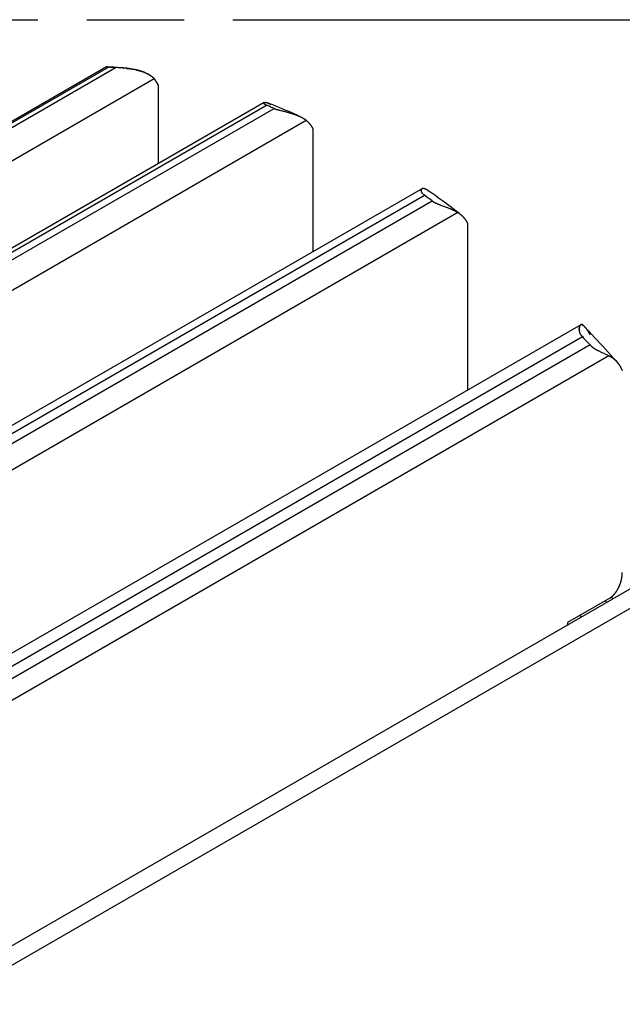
# Model space of a CAD drawing. Header units: millimetres. Extents: x 0 to 210, y 0 to 297.
# Tile 45 of 48: x 92 to 104, y 238 to 257. Entities that reach past the tile are written whole.
import ezdxf

# ---------------------------------------------------------------- set-up
doc = ezdxf.new("R2010")
doc.units = ezdxf.units.MM
doc.header["$LTSCALE"] = 19.36
doc.linetypes.add('PHANTOM', pattern=[0.8, 0.45, -0.05, 0.1, -0.05, 0.1, -0.05])
doc.layers.get('0').update_dxf_attribs({"linetype": 'CONTINUOUS'})
doc.layers.add('DEFAULT_3', color=7, linetype='PHANTOM')

msp = doc.modelspace()

# ---------------------------------------------------------------- linework, layer by layer
at = {"color": 6, "linetype": 'CONTINUOUS'}
for p, q in [((93.9059, 256.4439), (74.1976, 245.0654)), ((93.9061, 256.4439), (93.9059, 256.4439)), ((93.9068, 256.4438), (93.9065, 256.4439)), ((93.9074, 256.4438), (93.9068, 256.4438)), ((93.9125, 256.4433), (93.9096, 256.4436)), ((93.9151, 256.4431), (93.9125, 256.4433)), ((93.9179, 256.4428), (93.9151, 256.4431)), ((93.9213, 256.4425), (93.9179, 256.4428)), ((93.9251, 256.4423), (93.9213, 256.4425)), ((93.9296, 256.4419), (93.9251, 256.4423)), ((93.9353, 256.4416), (93.9296, 256.4419)), ((93.9421, 256.4411), (93.9353, 256.4416)), ((93.9713, 256.4395), (93.9421, 256.4411)), ((94.102, 256.4305), (94.0725, 256.4327)), ((94.1103, 256.4299), (94.102, 256.4305)), ((94.1218, 256.4291), (94.1103, 256.4299)), ((94.1425, 256.4278), (94.1218, 256.4291)), ((94.1467, 256.4276), (94.1425, 256.4278)), ((94.1527, 256.4272), (94.1512, 256.4273)), ((94.1671, 256.4263), (94.1622, 256.4266)), ((94.1971, 256.4244), (94.1671, 256.4263)), ((94.2165, 256.4231), (94.1971, 256.4244)), ((94.2331, 256.4219), (94.2165, 256.4231)), ((94.2379, 256.4216), (94.2331, 256.4219)), ((94.9388, 254.5256), (94.9388, 256.0656)), ((97.0354, 255.7361), (77.1765, 244.2706)), ((97.0688, 255.6876), (97.0672, 255.6884)), ((97.0705, 255.6868), (97.0688, 255.6876)), ((97.0721, 255.6861), (97.0705, 255.6868)), ((97.0738, 255.6853), (97.0721, 255.6861)), ((97.0756, 255.6845), (97.0738, 255.6853)), ((97.0773, 255.6838), (97.0756, 255.6845)), ((97.079, 255.683), (97.0773, 255.6838)), ((97.1482, 255.7076), (97.152, 255.7054)), ((97.152, 255.7054), (97.1558, 255.7032)), ((97.1558, 255.7032), (97.1597, 255.701)), ((97.1597, 255.701), (97.1636, 255.6986)), ((97.2604, 255.6079), (97.2649, 255.6064)), ((97.2649, 255.6064), (97.2696, 255.6048)), ((97.2733, 255.6035), (97.2773, 255.6022)), ((97.2773, 255.6022), (97.2815, 255.6009)), ((97.2815, 255.6009), (97.2859, 255.5996)), ((97.2859, 255.5996), (97.2903, 255.5982)), ((97.2903, 255.5982), (97.295, 255.5969)), ((97.295, 255.5969), (97.2998, 255.5955)), ((97.2998, 255.5955), (97.3048, 255.5941)), ((97.3048, 255.5941), (97.3117, 255.5921)), ((97.3117, 255.5921), (97.3171, 255.5906)), ((97.3171, 255.5906), (97.3246, 255.5886)), ((97.3246, 255.5886), (97.3346, 255.5859)), ((97.3346, 255.5859), (97.3454, 255.5831)), ((97.3454, 255.5831), (97.3617, 255.579)), ((97.3617, 255.579), (97.3962, 255.5703)), ((97.3962, 255.5703), (97.399, 255.5696)), ((97.399, 255.5696), (97.4049, 255.5681)), ((97.4049, 255.5681), (97.411, 255.5666)), ((97.411, 255.5666), (97.4399, 255.5594)), ((97.4399, 255.5594), (97.4572, 255.555)), ((97.4572, 255.555), (97.4753, 255.5503)), ((97.4753, 255.5503), (97.4902, 255.5464)), ((97.4902, 255.5464), (97.5055, 255.5423)), ((97.5211, 255.5381), (97.5329, 255.5347)), ((97.5329, 255.5347), (97.5449, 255.5313)), ((97.5449, 255.5313), (97.5569, 255.5278)), ((97.5569, 255.5278), (97.569, 255.5242)), ((97.569, 255.5242), (97.5771, 255.5217)), ((97.5771, 255.5217), (97.5851, 255.5193)), ((97.5851, 255.5193), (97.5931, 255.5167)), ((97.5931, 255.5167), (97.6011, 255.5142)), ((97.6011, 255.5142), (97.6091, 255.5116)), ((97.6091, 255.5116), (97.617, 255.509)), ((97.617, 255.509), (97.6249, 255.5063)), ((97.6249, 255.5063), (97.6327, 255.5037)), ((97.6327, 255.5037), (97.6404, 255.501)), ((97.6404, 255.501), (97.648, 255.4983)), ((97.648, 255.4983), (97.6555, 255.4956)), ((97.6555, 255.4956), (97.663, 255.4928)), ((97.663, 255.4928), (97.6704, 255.4901)), ((97.6704, 255.4901), (97.6777, 255.4873)), ((97.6777, 255.4873), (97.6849, 255.4845)), ((97.6849, 255.4845), (97.6921, 255.4816)), ((97.6921, 255.4816), (97.6991, 255.4788)), ((97.6925, 255.4825), (97.736, 255.4629)), ((97.6991, 255.4788), (97.7061, 255.4759)), ((97.7061, 255.4759), (97.7129, 255.4731)), ((97.7129, 255.4731), (97.7197, 255.4702)), ((97.7197, 255.4702), (97.7263, 255.4673)), ((97.7263, 255.4673), (97.7328, 255.4644)), ((97.736, 255.4629), (97.7424, 255.46)), ((97.7424, 255.46), (97.7486, 255.4571)), ((97.7486, 255.4571), (97.7547, 255.4542)), ((97.7547, 255.4542), (97.7607, 255.4513)), ((97.7607, 255.4513), (97.7666, 255.4484)), ((97.7666, 255.4484), (97.7723, 255.4455)), ((97.7723, 255.4455), (97.778, 255.4426)), ((97.778, 255.4426), (97.7835, 255.4397)), ((97.7835, 255.4397), (97.7889, 255.4368)), ((97.8661, 255.3865), (97.8725, 255.3813)), ((97.8725, 255.3813), (97.8756, 255.3786)), ((98.0076, 252.7772), (98.0076, 255.2057)), ((100.1757, 254.0289), (80.168, 242.4775)), ((100.3746, 253.78), (100.3765, 253.7786)), ((100.3765, 253.7786), (100.3785, 253.7772)), ((100.3785, 253.7772), (100.3806, 253.7759)), ((100.3806, 253.7759), (100.3826, 253.7745)), ((100.3826, 253.7745), (100.3847, 253.7731)), ((100.3847, 253.7731), (100.3868, 253.7718)), ((100.3868, 253.7718), (100.389, 253.7704)), ((100.389, 253.7704), (100.3912, 253.769)), ((100.3912, 253.769), (100.3935, 253.7676)), ((100.3935, 253.7676), (100.3958, 253.7662)), ((100.3958, 253.7662), (100.3981, 253.7648)), ((100.3981, 253.7648), (100.4005, 253.7634)), ((100.4005, 253.7634), (100.4029, 253.762)), ((100.4029, 253.762), (100.4054, 253.7606)), ((100.4054, 253.7606), (100.4079, 253.7592)), ((100.4079, 253.7592), (100.4105, 253.7577)), ((100.4105, 253.7577), (100.4131, 253.7563)), ((100.4131, 253.7563), (100.4158, 253.7549)), ((100.4158, 253.7549), (100.4185, 253.7534)), ((100.4185, 253.7534), (100.4213, 253.752)), ((100.4213, 253.752), (100.4241, 253.7505)), ((100.4241, 253.7505), (100.427, 253.749)), ((100.427, 253.749), (100.4299, 253.7475)), ((100.4299, 253.7475), (100.433, 253.746)), ((100.433, 253.746), (100.4362, 253.7444)), ((100.4362, 253.7444), (100.4394, 253.7429)), ((100.4394, 253.7429), (100.4427, 253.7413)), ((100.4427, 253.7413), (100.4461, 253.7397)), ((100.4461, 253.7397), (100.4496, 253.738)), ((100.4496, 253.738), (100.4532, 253.7364)), ((100.4532, 253.7364), (100.4569, 253.7347)), ((100.4569, 253.7347), (100.4607, 253.7329)), ((100.4607, 253.7329), (100.4667, 253.7303)), ((100.4667, 253.7303), (100.4728, 253.7276)), ((100.4728, 253.7276), (100.4792, 253.7249)), ((100.4792, 253.7249), (100.4858, 253.7221)), ((100.4858, 253.7221), (100.4926, 253.7192)), ((100.4926, 253.7192), (100.4996, 253.7163)), ((100.4996, 253.7163), (100.5069, 253.7134)), ((100.5069, 253.7134), (100.517, 253.7094)), ((100.517, 253.7094), (100.5274, 253.7052)), ((100.5274, 253.7052), (100.5382, 253.7011)), ((100.5382, 253.7011), (100.5546, 253.6947)), ((100.5546, 253.6947), (100.5913, 253.6808)), ((100.5913, 253.6808), (100.6044, 253.6759)), ((100.6044, 253.6759), (100.6319, 253.6655)), ((100.6319, 253.6655), (100.6499, 253.6586)), ((100.6499, 253.6586), (100.668, 253.6516)), ((100.668, 253.6516), (100.6752, 253.6488)), ((100.6752, 253.6488), (100.6896, 253.6431)), ((100.6896, 253.6431), (100.7039, 253.6374)), ((100.7039, 253.6374), (100.7145, 253.6331)), ((100.7145, 253.6331), (100.7249, 253.6288)), ((100.7249, 253.6288), (100.7352, 253.6246)), ((100.7352, 253.6246), (100.7452, 253.6203)), ((100.7452, 253.6203), (100.7551, 253.616)), ((100.7551, 253.616), (100.7648, 253.6118)), ((100.7648, 253.6118), (100.771, 253.609)), ((100.771, 253.609), (100.7772, 253.6062)), ((100.7772, 253.6062), (100.7833, 253.6034)), ((100.7833, 253.6034), (100.7894, 253.6006)), ((100.7894, 253.6006), (100.7953, 253.5978)), ((100.7953, 253.5978), (100.8012, 253.5951)), ((100.8012, 253.5951), (100.807, 253.5923)), ((100.807, 253.5923), (100.8126, 253.5895)), ((100.8126, 253.5895), (100.8182, 253.5868)), ((100.8182, 253.5868), (100.8236, 253.5841)), ((100.8236, 253.5841), (100.8289, 253.5813)), ((100.8289, 253.5813), (100.8342, 253.5787)), ((100.8342, 253.5787), (100.8393, 253.576)), ((100.8393, 253.576), (100.8442, 253.5733)), ((100.8442, 253.5733), (100.8491, 253.5707)), ((100.8491, 253.5707), (100.8538, 253.5681)), ((100.8538, 253.5681), (100.8585, 253.5655)), ((100.8585, 253.5655), (100.8629, 253.563)), ((100.8629, 253.563), (100.8673, 253.5604)), ((100.8673, 253.5604), (100.8716, 253.5579)), ((100.8716, 253.5579), (100.8757, 253.5555)), ((101.0765, 250.0289), (101.0765, 253.3305)), ((103.32, 251.3242), (83.1671, 239.689)), ((103.4372, 251.2433), (103.3908, 251.292)), ((103.5097, 250.9169), (103.5115, 250.9151)), ((103.5115, 250.9151), (103.5133, 250.9133)), ((103.5133, 250.9133), (103.5151, 250.9114)), ((103.5151, 250.9114), (103.517, 250.9096)), ((103.517, 250.9096), (103.5189, 250.9077)), ((103.5189, 250.9077), (103.5209, 250.9059)), ((103.5209, 250.9059), (103.5229, 250.904)), ((103.5229, 250.904), (103.5249, 250.9021)), ((103.5249, 250.9021), (103.5269, 250.9003)), ((103.5269, 250.9003), (103.529, 250.8984)), ((103.529, 250.8984), (103.5312, 250.8966)), ((103.5312, 250.8966), (103.5333, 250.8947)), ((103.5333, 250.8947), (103.5355, 250.8928)), ((103.5355, 250.8928), (103.5378, 250.891)), ((103.5378, 250.891), (103.54, 250.8891)), ((103.54, 250.8891), (103.5423, 250.8872)), ((103.5423, 250.8872), (103.5447, 250.8853)), ((103.5447, 250.8853), (103.5472, 250.8834)), ((103.5472, 250.8834), (103.5497, 250.8814)), ((103.5497, 250.8814), (103.5522, 250.8795)), ((103.5522, 250.8795), (103.5549, 250.8775)), ((103.5549, 250.8775), (103.5576, 250.8755)), ((103.5576, 250.8755), (103.5603, 250.8735)), ((103.5603, 250.8735), (103.5631, 250.8715)), ((103.5631, 250.8715), (103.566, 250.8694)), ((103.566, 250.8694), (103.569, 250.8673)), ((103.569, 250.8673), (103.5721, 250.8652)), ((103.5721, 250.8652), (103.5752, 250.8631)), ((103.5752, 250.8631), (103.5784, 250.861)), ((103.5784, 250.861), (103.5817, 250.8588)), ((103.5817, 250.8588), (103.585, 250.8567)), ((103.585, 250.8567), (103.5884, 250.8545)), ((103.5884, 250.8545), (103.5919, 250.8523)), ((103.5919, 250.8523), (103.5954, 250.8501)), ((103.5954, 250.8501), (103.5989, 250.848)), ((103.5989, 250.848), (103.6024, 250.8459)), ((103.6024, 250.8459), (103.6059, 250.8438)), ((103.6059, 250.8438), (103.6096, 250.8416)), ((103.6096, 250.8416), (103.6134, 250.8393)), ((103.6134, 250.8393), (103.6174, 250.837)), ((103.6174, 250.837), (103.6215, 250.8347)), ((103.6277, 250.8312), (103.632, 250.8288)), ((103.632, 250.8288), (103.6364, 250.8264)), ((103.6364, 250.8264), (103.6409, 250.824)), ((103.6409, 250.824), (103.6455, 250.8215)), ((103.6455, 250.8215), (103.6502, 250.8191)), ((103.6502, 250.8191), (103.6575, 250.8152)), ((103.6575, 250.8152), (103.6651, 250.8114)), ((103.6651, 250.8114), (103.6729, 250.8074)), ((103.6729, 250.8074), (103.6811, 250.8033)), ((103.6811, 250.8033), (103.6895, 250.7992)), ((103.6895, 250.7992), (103.698, 250.795)), ((103.698, 250.795), (103.7097, 250.7893)), ((103.7097, 250.7893), (103.7217, 250.7836)), ((103.7217, 250.7836), (103.7399, 250.775)), ((103.7399, 250.775), (103.7768, 250.7579)), ((103.7859, 250.7537), (103.8156, 250.7399)), ((103.8156, 250.7399), (103.8327, 250.7319)), ((103.8327, 250.7319), (103.8463, 250.7255)), ((103.8463, 250.7255), (103.8594, 250.7192)), ((103.8742, 250.712), (103.879, 250.7098)), ((106.4688, 247.3276), (86.1759, 235.6116)), ((104.0859, 246.1332), (104.0883, 246.1387)), ((104.0916, 246.1465), (104.0936, 246.1514)), ((104.0936, 246.1514), (104.0955, 246.1562)), ((104.0955, 246.1562), (104.0973, 246.1608)), ((104.0973, 246.1608), (104.099, 246.1652)), ((104.099, 246.1652), (104.1005, 246.1692)), ((104.1005, 246.1692), (104.1019, 246.173)), ((104.1019, 246.173), (104.1033, 246.1767)), ((104.1033, 246.1767), (104.1046, 246.1804)), ((104.1046, 246.1804), (104.106, 246.1844)), ((104.106, 246.1844), (104.1076, 246.189)), ((104.1076, 246.189), (104.1093, 246.1941)), ((104.1093, 246.1941), (104.1112, 246.1996)), ((104.1112, 246.1996), (104.113, 246.2053)), ((104.113, 246.2053), (104.1149, 246.2112)), ((104.1149, 246.2112), (104.1167, 246.2172)), ((104.1167, 246.2172), (104.1184, 246.2232)), ((104.1184, 246.2232), (104.1202, 246.2292)), ((104.1202, 246.2292), (104.1218, 246.2352)), ((104.1218, 246.2352), (104.1234, 246.2411)), ((104.1234, 246.2411), (104.1248, 246.2465)), ((104.1248, 246.2465), (104.126, 246.2514)), ((104.126, 246.2514), (104.1271, 246.2557)), ((104.1271, 246.2557), (104.128, 246.2594)), ((104.128, 246.2594), (104.1287, 246.2627)), ((104.1287, 246.2627), (104.1297, 246.2671)), ((104.1297, 246.2671), (104.1306, 246.2713)), ((104.1306, 246.2713), (104.1316, 246.2757)), ((104.1316, 246.2757), (104.1322, 246.2789)), ((104.1322, 246.2789), (104.133, 246.2824)), ((104.133, 246.2824), (104.1337, 246.2863)), ((104.1337, 246.2863), (104.1345, 246.2904)), ((104.1358, 246.2972), (104.1366, 246.3022)), ((104.1366, 246.3022), (104.1375, 246.3077)), ((103.9664, 245.9511), (103.9685, 245.9532)), ((103.9685, 245.9532), (103.9705, 245.9553)), ((103.9705, 245.9553), (103.9726, 245.9575)), ((103.9726, 245.9575), (103.9748, 245.9598)), ((103.9748, 245.9598), (103.9773, 245.9624)), ((103.9773, 245.9624), (103.9799, 245.9653)), ((103.997, 245.9851), (103.9997, 245.9885)), ((103.9997, 245.9885), (104.0024, 245.9918)), ((104.0024, 245.9918), (104.0049, 245.995)), ((104.0049, 245.995), (104.0072, 245.998)), ((104.0072, 245.998), (104.0094, 246.0008)), ((104.0094, 246.0008), (104.0114, 246.0036)), ((104.0114, 246.0036), (104.0135, 246.0064)), ((104.0135, 246.0064), (104.0158, 246.0095)), ((104.0158, 246.0095), (104.0183, 246.013)), ((104.0183, 246.013), (104.021, 246.0168)), ((104.021, 246.0168), (104.0238, 246.0208)), ((104.0238, 246.0208), (104.0266, 246.0249)), ((104.0266, 246.0249), (104.0295, 246.0291)), ((104.0295, 246.0291), (104.0323, 246.0334)), ((104.0365, 246.04), (104.0393, 246.0444)), ((104.0393, 246.0444), (104.0421, 246.0488)), ((104.0421, 246.0488), (104.0448, 246.0534)), ((104.0448, 246.0534), (104.0476, 246.058)), ((104.0476, 246.058), (104.0503, 246.0626)), ((104.0503, 246.0626), (104.053, 246.0673)), ((104.053, 246.0673), (104.0557, 246.0721)), ((104.0557, 246.0721), (104.0583, 246.0769)), ((104.0583, 246.0769), (104.061, 246.0818)), ((104.061, 246.0818), (104.0636, 246.0867)), ((104.0636, 246.0867), (104.0662, 246.0916)), ((104.0662, 246.0916), (104.0687, 246.0967)), ((104.0687, 246.0967), (104.0713, 246.1017)), ((104.0713, 246.1017), (104.0738, 246.1068)), ((104.0738, 246.1068), (104.0763, 246.112)), ((104.0763, 246.112), (104.0787, 246.1172)), ((104.0787, 246.1172), (104.0812, 246.1225)), ((104.0812, 246.1225), (104.0835, 246.1278)), ((104.0835, 246.1278), (104.0859, 246.1332)), ((103.8978, 245.8973), (103.0564, 245.4115)), ((103.8979, 245.8973), (103.9039, 245.901)), ((103.9618, 245.8803), (103.9339, 245.922)), ((103.0564, 245.4115), (103.0564, 245.3575))]:
    msp.add_line(p, q, dxfattribs=at)
at = {"color": 9, "linetype": 'CONTINUOUS'}
for p, q in [((74.3947, 245.153), (93.9461, 256.4409)), ((94.0978, 256.4308), (74.5464, 245.1428)), ((94.8538, 256.2056), (74.4211, 244.4088)), ((77.5303, 244.394), (97.0817, 255.682)), ((77.682, 244.3302), (97.2334, 255.6182)), ((97.8725, 255.3813), (77.517, 243.6292)), ((80.6658, 242.6076), (100.2173, 253.8955)), ((80.8176, 242.4961), (100.369, 253.7841)), ((100.8817, 253.5518), (80.6254, 241.8569)), ((103.4168, 251.2617), (103.4169, 251.2618)), ((83.8014, 239.7996), (103.3528, 251.0875)), ((103.5046, 250.9225), (83.9531, 239.6345)), ((103.879, 250.7098), (83.7503, 239.0886)), ((86.937, 235.669), (106.4884, 246.9569))]:
    msp.add_line(p, q, dxfattribs=at)
at = {"color": 7, "linetype": 'CONTINUOUS'}
for p, q in [((94.2553, 256.4202), (94.2379, 256.4216)), ((94.238, 256.4216), (94.2491, 256.4207)), ((94.2674, 256.4191), (94.2491, 256.4207)), ((94.2799, 256.418), (94.2666, 256.4192)), ((94.2929, 256.4168), (94.2788, 256.4181)), ((94.3063, 256.4154), (94.2914, 256.4169)), ((94.2979, 256.4162), (94.3113, 256.4148)), ((94.3204, 256.4139), (94.3063, 256.4154)), ((94.3113, 256.4148), (94.3253, 256.4133)), ((94.3351, 256.4122), (94.3204, 256.4139)), ((94.3253, 256.4133), (94.34, 256.4115)), ((94.34, 256.4115), (94.3547, 256.4097)), ((94.3908, 256.4046), (94.4023, 256.4028)), ((94.3991, 256.4033), (94.4104, 256.4015)), ((94.4076, 256.402), (94.4185, 256.4001)), ((94.4161, 256.4006), (94.4268, 256.3987)), ((94.4248, 256.3991), (94.4351, 256.3972)), ((94.4511, 256.3943), (94.4423, 256.3959)), ((94.4605, 256.3924), (94.4511, 256.3943)), ((94.4689, 256.3907), (94.4598, 256.3925)), ((94.4773, 256.389), (94.4685, 256.3908)), ((94.6506, 256.3379), (94.6431, 256.3408)), ((94.6704, 256.3298), (94.677, 256.327)), ((94.6769, 256.327), (94.6833, 256.3242)), ((94.6833, 256.3242), (94.6896, 256.3213)), ((94.6896, 256.3214), (94.6959, 256.3184)), ((94.6957, 256.3185), (94.7019, 256.3156)), ((94.7018, 256.3156), (94.7079, 256.3126)), ((94.7078, 256.3127), (94.7138, 256.3097)), ((94.7665, 256.28), (94.7717, 256.2766)), ((94.7711, 256.277), (94.7763, 256.2736)), ((94.7756, 256.2741), (94.7809, 256.2705)), ((94.78, 256.2712), (94.7854, 256.2674)), ((94.7843, 256.2682), (94.7894, 256.2645)), ((94.7884, 256.2653), (94.7939, 256.2613)), ((94.7929, 256.262), (94.798, 256.2583)), ((94.7964, 256.2595), (94.8019, 256.2553)), ((94.9347, 256.0743), (94.9388, 256.0656)), ((103.2907, 251.2516), (103.2906, 251.2493)), ((103.2908, 251.2532), (103.2907, 251.2516)), ((103.2907, 251.2284), (103.291, 251.2244)), ((103.2909, 251.2544), (103.2908, 251.2532)), ((103.2911, 251.257), (103.2909, 251.2544)), ((103.291, 251.225), (103.2913, 251.2212)), ((103.2913, 251.2591), (103.2911, 251.257)), ((103.2912, 251.2217), (103.2916, 251.2179)), ((103.3004, 251.2982), (103.2994, 251.2956)), ((103.3004, 251.2982), (103.3014, 251.3006)), ((103.3025, 251.303), (103.3014, 251.3006)), ((103.3037, 251.3052), (103.3025, 251.3029)), ((103.3048, 251.3073), (103.3036, 251.3051)), ((103.3049, 251.3074), (103.3048, 251.3073)), ((103.3194, 251.3239), (103.3209, 251.3248)), ((103.3272, 251.3273), (103.3255, 251.3268)), ((103.3288, 251.3277), (103.3271, 251.3273)), ((103.3305, 251.328), (103.3287, 251.3277)), ((103.3321, 251.3282), (103.3303, 251.328)), ((103.3337, 251.3282), (103.3319, 251.3281)), ((103.3354, 251.3282), (103.3336, 251.3282)), ((103.337, 251.3281), (103.3353, 251.3282)), ((103.3439, 251.3268), (103.3421, 251.3273)), ((103.3458, 251.3262), (103.3439, 251.3268)), ((103.3476, 251.3256), (103.3456, 251.3263)), ((103.3492, 251.3249), (103.3474, 251.3256)), ((103.3476, 251.3256), (103.3494, 251.3248)), ((103.3755, 251.3071), (103.3725, 251.3097)), ((103.3775, 251.3053), (103.3745, 251.308)), ((103.3794, 251.3035), (103.3765, 251.3062)), ((103.3813, 251.3017), (103.3785, 251.3044)), ((103.3941, 251.2886), (103.3893, 251.2937)), ((103.2916, 251.2183), (103.292, 251.2147)), ((103.292, 251.215), (103.2924, 251.2114)), ((103.2929, 251.2082), (103.2924, 251.2114)), ((103.294, 251.2017), (103.2934, 251.205)), ((103.2946, 251.1984), (103.294, 251.2017)), ((103.2946, 251.1984), (103.2953, 251.1952))]:
    msp.add_line(p, q, dxfattribs=at)
at = {"color": 6, "linetype": 'CONTINUOUS'}
for points in [[(93.9942, 256.4393), (93.935, 256.4425), (93.9061, 256.4439)], [(93.9065, 256.4439), (93.9064, 256.4439), (93.9063, 256.4439), (93.9062, 256.4439)], [(93.9096, 256.4436), (93.9086, 256.4437), (93.9074, 256.4438)], [(93.9713, 256.4395), (93.9966, 256.4379), (94.0219, 256.4362), (94.0472, 256.4345), (94.0725, 256.4327)], [(94.258, 256.42), (94.2324, 256.4222), (94.1726, 256.4271), (94.113, 256.4316), (94.0535, 256.4357), (93.9942, 256.4393)], [(94.1512, 256.4273), (94.1482, 256.4275), (94.1467, 256.4276)], [(94.1574, 256.4269), (94.1558, 256.427), (94.1527, 256.4272)], [(94.1622, 256.4266), (94.1606, 256.4267), (94.1574, 256.4269)], [(97.0672, 255.6884), (97.0656, 255.6892), (97.0648, 255.6896), (97.064, 255.69), (97.0633, 255.6904), (97.0625, 255.6908), (97.0617, 255.6911), (97.061, 255.6915), (97.0602, 255.6919), (97.0595, 255.6923), (97.0588, 255.6927), (97.0581, 255.6931), (97.0573, 255.6935), (97.0566, 255.694), (97.0559, 255.6944), (97.0552, 255.6948), (97.0545, 255.6952), (97.0539, 255.6956), (97.0532, 255.696), (97.0525, 255.6964), (97.0518, 255.6968), (97.0512, 255.6972), (97.0505, 255.6976), (97.0499, 255.698), (97.0493, 255.6985), (97.0486, 255.6989), (97.048, 255.6993), (97.0474, 255.6997), (97.0468, 255.7001), (97.0462, 255.7006), (97.0456, 255.701), (97.0451, 255.7014), (97.0445, 255.7018), (97.0439, 255.7023), (97.0434, 255.7027), (97.0428, 255.7031), (97.0422, 255.7036), (97.0417, 255.704), (97.0412, 255.7044), (97.0407, 255.7049), (97.0402, 255.7053), (97.0398, 255.7057), (97.0393, 255.7061), (97.0389, 255.7065), (97.0384, 255.7069), (97.038, 255.7073), (97.0375, 255.7077), (97.0371, 255.7082), (97.0367, 255.7086), (97.0362, 255.7091), (97.0358, 255.7096), (97.0353, 255.71), (97.0349, 255.7105), (97.0345, 255.711), (97.0341, 255.7114), (97.0337, 255.7119), (97.0334, 255.7124), (97.033, 255.7129), (97.0326, 255.7134), (97.0323, 255.7139), (97.0319, 255.7144), (97.0316, 255.7149), (97.0313, 255.7154), (97.031, 255.7159), (97.0307, 255.7164), (97.0304, 255.7169), (97.0302, 255.7174), (97.0299, 255.7179), (97.0297, 255.7184), (97.0295, 255.7189), (97.0293, 255.7194), (97.0291, 255.7198), (97.029, 255.7203), (97.0288, 255.7208), (97.0287, 255.7212), (97.0286, 255.7217), (97.0285, 255.7221), (97.0284, 255.7225), (97.0284, 255.723), (97.0283, 255.7235), (97.0283, 255.7239), (97.0282, 255.7244), (97.0282, 255.7249), (97.0282, 255.7254), (97.0283, 255.7259), (97.0283, 255.7264), (97.0284, 255.7269), (97.0285, 255.7273), (97.0286, 255.7278), (97.0287, 255.7282), (97.0288, 255.7287), (97.029, 255.7291), (97.0292, 255.7296), (97.0294, 255.73), (97.0296, 255.7304), (97.0298, 255.7308), (97.0301, 255.7312), (97.0303, 255.7316), (97.0306, 255.7319), (97.0308, 255.7322), (97.0311, 255.7326), (97.0313, 255.7329), (97.0316, 255.7332), (97.032, 255.7335), (97.0323, 255.7338), (97.0327, 255.7342), (97.0331, 255.7345), (97.0336, 255.7349), (97.0341, 255.7352), (97.0346, 255.7356), (97.0351, 255.7359), (97.0354, 255.7361)], [(97.0354, 255.7361), (97.0357, 255.7362), (97.0363, 255.7366), (97.0369, 255.7369), (97.0376, 255.7372), (97.0382, 255.7375), (97.039, 255.7378), (97.0397, 255.738), (97.0405, 255.7383), (97.0413, 255.7385), (97.0421, 255.7387), (97.0429, 255.7389), (97.0438, 255.7391), (97.0447, 255.7393), (97.0456, 255.7395), (97.0466, 255.7396), (97.0476, 255.7398), (97.0486, 255.7399), (97.0496, 255.74), (97.0506, 255.74), (97.0517, 255.7401), (97.0528, 255.7401), (97.0539, 255.7402), (97.0551, 255.7402), (97.0562, 255.7402), (97.0574, 255.7401), (97.0586, 255.7401), (97.0598, 255.74), (97.0611, 255.7399), (97.0623, 255.7398), (97.0636, 255.7397), (97.0649, 255.7395), (97.0662, 255.7393), (97.0676, 255.7391), (97.069, 255.7389), (97.0703, 255.7387), (97.0717, 255.7385), (97.0732, 255.7382), (97.0746, 255.7379), (97.076, 255.7376), (97.0775, 255.7372), (97.079, 255.7369), (97.0805, 255.7365), (97.082, 255.7361), (97.0836, 255.7357), (97.0851, 255.7353), (97.0867, 255.7348), (97.0883, 255.7344), (97.0898, 255.7339), (97.0914, 255.7334), (97.093, 255.7328), (97.0947, 255.7323), (97.0963, 255.7317), (97.0979, 255.7311), (97.0996, 255.7305), (97.1013, 255.7299), (97.103, 255.7293)], [(97.6925, 255.4825), (97.6322, 255.5094), (97.5718, 255.5358), (97.5115, 255.5619), (97.4511, 255.5877), (97.3908, 255.6131), (97.3305, 255.6381), (97.2702, 255.6628), (97.2099, 255.6871), (97.1497, 255.711), (97.103, 255.7293)], [(97.1047, 255.7286), (97.1064, 255.7279), (97.1081, 255.7272), (97.1098, 255.7265), (97.1116, 255.7258), (97.1133, 255.725), (97.1151, 255.7243), (97.1169, 255.7235), (97.1187, 255.7227), (97.1205, 255.7218), (97.1223, 255.721), (97.1241, 255.7201), (97.1259, 255.7193), (97.1277, 255.7184), (97.1295, 255.7175), (97.1314, 255.7166), (97.1332, 255.7156), (97.1351, 255.7147), (97.1369, 255.7137), (97.1388, 255.7127), (97.1407, 255.7117), (97.1425, 255.7107), (97.1444, 255.7097), (97.1463, 255.7086), (97.1482, 255.7076)], [(97.0817, 255.6819), (97.0808, 255.6823), (97.0799, 255.6827), (97.079, 255.683)], [(97.2351, 255.6175), (97.2081, 255.629), (97.1828, 255.6397), (97.1575, 255.6504), (97.1322, 255.661), (97.107, 255.6715), (97.0817, 255.6819)], [(97.1636, 255.6986), (97.1674, 255.6963), (97.1694, 255.6951)], [(97.2351, 255.6175), (97.2368, 255.6167), (97.2386, 255.616), (97.2404, 255.6153), (97.2423, 255.6146), (97.2441, 255.6138), (97.246, 255.6131), (97.248, 255.6124), (97.2499, 255.6116), (97.2519, 255.6109), (97.254, 255.6102), (97.2561, 255.6094), (97.2604, 255.6079)], [(97.2696, 255.6048), (97.2708, 255.6044), (97.2721, 255.6039), (97.2733, 255.6035)], [(97.5055, 255.5423), (97.5172, 255.5391), (97.5211, 255.5381)], [(97.7889, 255.4368), (97.7942, 255.4339), (97.7968, 255.4325), (97.7993, 255.431), (97.8018, 255.4296), (97.8044, 255.4282), (97.8068, 255.4267), (97.8093, 255.4253), (97.8117, 255.4239), (97.8141, 255.4224), (97.8164, 255.421), (97.8188, 255.4196), (97.8211, 255.4182), (97.8233, 255.4167), (97.8256, 255.4153), (97.8278, 255.4139), (97.83, 255.4125), (97.8321, 255.4111), (97.8343, 255.4097), (97.8364, 255.4083), (97.8384, 255.4069), (97.8405, 255.4055), (97.8425, 255.4041), (97.8445, 255.4027), (97.8464, 255.4014), (97.8483, 255.4), (97.8503, 255.3986), (97.8521, 255.3972), (97.854, 255.3959), (97.8558, 255.3945), (97.8576, 255.3932), (97.8593, 255.3918), (97.8611, 255.3905), (97.8628, 255.3892), (97.8645, 255.3878), (97.8661, 255.3865)], [(97.8756, 255.3786), (97.8817, 255.3732), (97.8848, 255.3704), (97.8878, 255.3676), (97.8909, 255.3648), (97.8939, 255.362), (97.8968, 255.3591), (97.8998, 255.3562), (97.9027, 255.3533), (97.9057, 255.3504), (97.9085, 255.3474), (97.9114, 255.3444), (97.9143, 255.3413), (97.9171, 255.3383), (97.92, 255.3352), (97.9228, 255.332), (97.9255, 255.3289), (97.9283, 255.3257), (97.9311, 255.3225), (97.9338, 255.3192), (97.9365, 255.316), (97.9392, 255.3127), (97.9419, 255.3093), (97.9445, 255.306), (97.9471, 255.3026), (97.9497, 255.2992), (97.9523, 255.2958), (97.9549, 255.2923), (97.9574, 255.2888), (97.9599, 255.2853), (97.9624, 255.2818), (97.9649, 255.2782), (97.9673, 255.2746), (97.9698, 255.271), (97.9722, 255.2674), (97.9745, 255.2637), (97.9769, 255.26), (97.9792, 255.2563), (97.9815, 255.2526), (97.9838, 255.2488), (97.9861, 255.245), (97.9884, 255.2412), (97.9906, 255.2373), (97.9928, 255.2335), (97.995, 255.2296), (97.9971, 255.2256), (97.9993, 255.2217), (98.0014, 255.2177), (98.0035, 255.2137), (98.0056, 255.2097), (98.0076, 255.2057)], [(100.19, 253.9187), (100.1885, 253.9203), (100.187, 253.9218), (100.1856, 253.9233), (100.1842, 253.9249), (100.1828, 253.9264), (100.1815, 253.928), (100.1802, 253.9295), (100.1789, 253.9311), (100.1776, 253.9327), (100.1764, 253.9343), (100.1752, 253.936), (100.174, 253.9376), (100.1728, 253.9393), (100.1717, 253.941), (100.1705, 253.9428), (100.1695, 253.9445), (100.1684, 253.9462), (100.1674, 253.948), (100.1664, 253.9498), (100.1654, 253.9516), (100.1645, 253.9535), (100.1636, 253.9554), (100.1628, 253.9573), (100.162, 253.9592), (100.1612, 253.9611), (100.1605, 253.963), (100.1598, 253.965), (100.1591, 253.9669), (100.1585, 253.969), (100.158, 253.971), (100.1575, 253.973), (100.157, 253.975), (100.1566, 253.977), (100.1563, 253.9791), (100.156, 253.9812), (100.1558, 253.9833), (100.1557, 253.9854), (100.1556, 253.9874), (100.1556, 253.9895), (100.1556, 253.9916), (100.1557, 253.9937), (100.1559, 253.9957), (100.1562, 253.9978), (100.1565, 253.9999), (100.1569, 254.0019), (100.1574, 254.0039), (100.158, 254.0058), (100.1586, 254.0077), (100.1593, 254.0096), (100.1601, 254.0114), (100.161, 254.0133), (100.162, 254.015), (100.163, 254.0167), (100.1641, 254.0183), (100.1653, 254.0199), (100.1666, 254.0214), (100.1679, 254.0228), (100.1693, 254.0242), (100.1708, 254.0255), (100.1723, 254.0267), (100.174, 254.0278), (100.1757, 254.0289)], [(100.1757, 254.0289), (100.1774, 254.0298), (100.1791, 254.0306), (100.1809, 254.0314), (100.1828, 254.032), (100.1848, 254.0326), (100.1868, 254.0331), (100.1889, 254.0335), (100.191, 254.0338), (100.1931, 254.034), (100.1952, 254.0342), (100.1974, 254.0342), (100.1996, 254.0342), (100.2019, 254.034), (100.2043, 254.0338), (100.2066, 254.0335), (100.2089, 254.0331), (100.2113, 254.0326), (100.2138, 254.032), (100.2162, 254.0314), (100.2188, 254.0306), (100.2213, 254.0298), (100.2239, 254.0289), (100.2265, 254.0279), (100.2291, 254.0269), (100.2317, 254.0257), (100.2344, 254.0245), (100.2372, 254.0232), (100.2399, 254.0218), (100.2426, 254.0203), (100.2454, 254.0188), (100.2481, 254.0173), (100.2509, 254.0156), (100.2538, 254.0139), (100.2566, 254.0121), (100.2594, 254.0102), (100.2623, 254.0084), (100.2651, 254.0064), (100.2664, 254.0055)], [(100.9208, 253.5248), (100.9049, 253.537), (100.8471, 253.5811), (100.7893, 253.625), (100.7313, 253.6685), (100.6733, 253.7118), (100.6152, 253.7547), (100.557, 253.7974), (100.4988, 253.8398), (100.4405, 253.8819), (100.3822, 253.9236), (100.3238, 253.9651), (100.2664, 254.0055)], [(100.268, 254.0044), (100.2708, 254.0023), (100.2738, 254.0002), (100.2767, 253.998), (100.2796, 253.9958), (100.2826, 253.9935), (100.2856, 253.9911), (100.2886, 253.9887), (100.2916, 253.9862), (100.2947, 253.9836), (100.2978, 253.981)], [(100.19, 253.9188), (100.1914, 253.9174), (100.1927, 253.916), (100.1941, 253.9147), (100.1956, 253.9133), (100.197, 253.912), (100.1984, 253.9107), (100.1999, 253.9094), (100.2014, 253.9081), (100.2029, 253.9068), (100.2045, 253.9055), (100.206, 253.9042), (100.2075, 253.9029), (100.2091, 253.9017), (100.2107, 253.9004), (100.2123, 253.8992), (100.214, 253.8979), (100.2156, 253.8967)], [(100.369, 253.7841), (100.3437, 253.8028), (100.3184, 253.8214), (100.2931, 253.84), (100.2156, 253.8967)], [(100.369, 253.7841), (100.3699, 253.7834), (100.3708, 253.7827), (100.3717, 253.782), (100.3727, 253.7813), (100.3746, 253.78)], [(100.8757, 253.5555), (100.8798, 253.553), (100.8817, 253.5518)], [(100.8817, 253.5518), (100.8852, 253.5496), (100.8888, 253.5474), (100.8922, 253.5451), (100.8957, 253.5428), (100.8992, 253.5405), (100.9026, 253.5381), (100.9061, 253.5357), (100.9095, 253.5332), (100.9129, 253.5308), (100.9162, 253.5283), (100.9196, 253.5257)], [(100.9208, 253.5248), (100.9229, 253.5232), (100.9262, 253.5206), (100.9295, 253.5179), (100.9328, 253.5153), (100.9361, 253.5126), (100.9393, 253.5098), (100.9425, 253.5071), (100.9457, 253.5043), (100.9489, 253.5014), (100.9521, 253.4986), (100.9552, 253.4957), (100.9584, 253.4927), (100.9615, 253.4898), (100.9646, 253.4868), (100.9677, 253.4838), (100.9707, 253.4807), (100.9738, 253.4776), (100.9768, 253.4745), (100.9798, 253.4713), (100.9827, 253.4681), (100.9857, 253.4649), (100.9886, 253.4617), (100.9915, 253.4584), (100.9944, 253.4551), (100.9973, 253.4518), (101.0001, 253.4484), (101.0029, 253.445), (101.0057, 253.4416), (101.0085, 253.4381), (101.0112, 253.4347), (101.0139, 253.4312), (101.0166, 253.4277), (101.0193, 253.4241), (101.0219, 253.4205), (101.0246, 253.4169), (101.0271, 253.4133), (101.0297, 253.4097), (101.0323, 253.406), (101.0348, 253.4023), (101.0373, 253.3985), (101.0398, 253.3948), (101.0422, 253.391), (101.0447, 253.3871), (101.0471, 253.3833), (101.0495, 253.3794), (101.0519, 253.3755), (101.0542, 253.3715), (101.0565, 253.3676), (101.0588, 253.3636), (101.0611, 253.3595), (101.0634, 253.3554), (101.0656, 253.3514), (101.0678, 253.3472), (101.07, 253.3431), (101.0722, 253.3389), (101.0743, 253.3347), (101.0765, 253.3305)], [(104.0153, 250.6112), (103.9634, 250.6698), (103.9114, 250.7281), (103.8592, 250.7863), (103.8069, 250.8442), (103.7545, 250.9019), (103.7019, 250.9593), (103.6492, 251.0166), (103.5964, 251.0736), (103.5435, 251.1304), (103.4904, 251.1869), (103.4372, 251.2433)], [(103.3504, 251.0901), (103.3488, 251.0919), (103.348, 251.0928), (103.3472, 251.0937), (103.3464, 251.0946), (103.3456, 251.0956), (103.3448, 251.0965), (103.3441, 251.0974), (103.3433, 251.0983), (103.3425, 251.0993), (103.3417, 251.1002), (103.341, 251.1012), (103.3402, 251.1021), (103.3394, 251.1031), (103.3387, 251.104), (103.3379, 251.105), (103.3372, 251.1059), (103.3365, 251.1069), (103.3357, 251.1079), (103.335, 251.1088), (103.3343, 251.1098), (103.3335, 251.1108), (103.3328, 251.1117), (103.3321, 251.1127), (103.3314, 251.1137), (103.3307, 251.1147), (103.33, 251.1157), (103.3293, 251.1167), (103.3286, 251.1177), (103.328, 251.1187), (103.3273, 251.1196), (103.3267, 251.1206), (103.3261, 251.1215), (103.3255, 251.1224), (103.3249, 251.1233), (103.3243, 251.1243), (103.3237, 251.1252), (103.3231, 251.1262), (103.3225, 251.1272), (103.3218, 251.1283), (103.3212, 251.1294), (103.3206, 251.1305), (103.3199, 251.1316), (103.3193, 251.1327), (103.3187, 251.1338), (103.318, 251.1349), (103.3174, 251.136), (103.3168, 251.1371), (103.3162, 251.1382), (103.3156, 251.1394), (103.315, 251.1405), (103.3144, 251.1417), (103.3138, 251.1429), (103.3132, 251.144), (103.3126, 251.1452), (103.3121, 251.1463), (103.3115, 251.1474), (103.311, 251.1485), (103.3105, 251.1496), (103.31, 251.1507), (103.3095, 251.1518), (103.309, 251.153), (103.3085, 251.1541), (103.308, 251.1553), (103.3074, 251.1566), (103.3069, 251.1578), (103.3064, 251.1591), (103.3059, 251.1604), (103.3054, 251.1616), (103.3049, 251.1629), (103.3044, 251.1642), (103.3039, 251.1655), (103.3034, 251.1668), (103.303, 251.1681), (103.3025, 251.1694), (103.302, 251.1708), (103.3016, 251.1721), (103.3011, 251.1735), (103.3007, 251.1748), (103.3003, 251.1762), (103.2998, 251.1776), (103.2994, 251.179), (103.299, 251.1804), (103.2986, 251.1819), (103.2982, 251.1833), (103.2978, 251.1848), (103.2974, 251.1863), (103.297, 251.1877), (103.2967, 251.1892), (103.2963, 251.1906), (103.296, 251.192)], [(103.3528, 251.0875), (103.352, 251.0884), (103.3512, 251.0892), (103.3504, 251.0901)], [(103.3528, 251.0875), (103.3782, 251.0602), (103.4035, 251.0327), (103.4288, 251.0053), (103.4541, 250.9777), (103.4793, 250.9501), (103.5046, 250.9225)], [(103.5046, 250.9225), (103.5054, 250.9216), (103.5062, 250.9206), (103.5071, 250.9197), (103.5079, 250.9188), (103.5097, 250.9169)], [(103.6215, 250.8347), (103.6236, 250.8336), (103.6277, 250.8312)], [(103.7768, 250.7579), (103.7799, 250.7565), (103.7829, 250.7551), (103.7859, 250.7537)], [(103.8594, 250.7192), (103.8694, 250.7144), (103.8742, 250.712)], [(103.879, 250.7098), (103.8827, 250.7079), (103.8865, 250.7059), (103.8902, 250.704), (103.894, 250.702), (103.8977, 250.7), (103.9014, 250.6979), (103.9051, 250.6958), (103.9087, 250.6937), (103.9124, 250.6916), (103.916, 250.6894), (103.9196, 250.6872), (103.9232, 250.6849), (103.9268, 250.6826), (103.9304, 250.6803), (103.9339, 250.678), (103.9374, 250.6756), (103.9409, 250.6732), (103.9444, 250.6707), (103.9479, 250.6682), (103.9514, 250.6657), (103.9548, 250.6632), (103.9583, 250.6606), (103.9617, 250.6579), (103.9651, 250.6553), (103.9685, 250.6526), (103.9719, 250.6498), (103.9752, 250.6471), (103.9786, 250.6443), (103.9819, 250.6414), (103.9853, 250.6385), (103.9886, 250.6356), (103.9919, 250.6326), (103.9951, 250.6297), (103.9984, 250.6266), (104.0016, 250.6236), (104.0049, 250.6205), (104.0081, 250.6173), (104.0113, 250.6141), (104.0145, 250.6109), (104.0176, 250.6077), (104.0208, 250.6044), (104.0239, 250.6011), (104.027, 250.5977), (104.0301, 250.5943), (104.0332, 250.5909)], [(104.0153, 250.6112), (104.0362, 250.5875), (104.0393, 250.584), (104.0423, 250.5804), (104.0453, 250.5769), (104.0483, 250.5733), (104.0512, 250.5696), (104.0542, 250.566), (104.0571, 250.5622), (104.06, 250.5585), (104.0629, 250.5548), (104.0657, 250.551), (104.0685, 250.5471), (104.0713, 250.5433), (104.0741, 250.5394), (104.0769, 250.5355), (104.0796, 250.5316), (104.0823, 250.5276), (104.085, 250.5236), (104.0877, 250.5196), (104.0903, 250.5155), (104.0929, 250.5115), (104.0955, 250.5073), (104.0981, 250.5032), (104.1007, 250.499), (104.1032, 250.4948), (104.1057, 250.4905), (104.1082, 250.4862), (104.1107, 250.4819), (104.1131, 250.4776), (104.1156, 250.4732), (104.118, 250.4687), (104.1204, 250.4643), (104.1228, 250.4598), (104.1251, 250.4552), (104.1275, 250.4506), (104.1298, 250.446), (104.1321, 250.4414), (104.1343, 250.4367), (104.1366, 250.432), (104.1388, 250.4272), (104.141, 250.4225), (104.1432, 250.4176), (104.1453, 250.4128)], [(104.1375, 246.3077), (104.138, 246.3106), (104.1384, 246.3136), (104.1389, 246.3166), (104.1393, 246.3196), (104.1397, 246.3226), (104.1401, 246.3257), (104.1405, 246.3287), (104.1409, 246.3318), (104.1413, 246.3349), (104.1416, 246.338), (104.142, 246.3411), (104.1423, 246.3442), (104.1426, 246.3472), (104.1429, 246.3503), (104.1432, 246.3534), (104.1434, 246.3564), (104.1437, 246.3595), (104.1439, 246.3626), (104.1441, 246.3656), (104.1443, 246.3687), (104.1445, 246.3717), (104.1446, 246.3747), (104.1448, 246.3778), (104.1449, 246.3808), (104.145, 246.3838), (104.1451, 246.3868), (104.1452, 246.3898), (104.1452, 246.3928), (104.1453, 246.3957), (104.1453, 246.3987), (104.1453, 246.4016)], [(104.0883, 246.1387), (104.0894, 246.1414), (104.0916, 246.1465)], [(104.1345, 246.2904), (104.1349, 246.2926), (104.1358, 246.2972)], [(103.9039, 245.901), (103.9054, 245.9019), (103.9069, 245.9028), (103.9084, 245.9038), (103.9099, 245.9047), (103.9114, 245.9057), (103.9129, 245.9067), (103.9143, 245.9077), (103.9158, 245.9087), (103.9173, 245.9097), (103.9188, 245.9108), (103.9203, 245.9118), (103.9218, 245.9129), (103.9233, 245.914), (103.9248, 245.9151), (103.9263, 245.9162), (103.9278, 245.9173), (103.9293, 245.9184), (103.9308, 245.9196), (103.9323, 245.9208), (103.9338, 245.9219), (103.9353, 245.9231), (103.9367, 245.9243), (103.9382, 245.9255), (103.9397, 245.9268), (103.9412, 245.928), (103.9427, 245.9292), (103.9442, 245.9305), (103.9457, 245.9318), (103.9471, 245.9331), (103.9486, 245.9344), (103.9501, 245.9357), (103.9516, 245.937), (103.9531, 245.9384), (103.9545, 245.9397), (103.956, 245.9411), (103.9574, 245.9424), (103.9588, 245.9438), (103.9602, 245.9451), (103.9616, 245.9464), (103.9629, 245.9477), (103.9641, 245.9489), (103.9664, 245.9511)], [(103.9799, 245.9653), (103.9812, 245.9668), (103.9826, 245.9683), (103.984, 245.9698), (103.9854, 245.9714), (103.9868, 245.973), (103.9883, 245.9747), (103.9898, 245.9765), (103.9913, 245.9782), (103.9927, 245.98), (103.9942, 245.9817), (103.997, 245.9851)], [(104.0323, 246.0334), (104.0337, 246.0356), (104.0365, 246.04)]]:
    msp.add_lwpolyline(points, dxfattribs=at)
at = {"color": 7, "linetype": 'CONTINUOUS'}
for points in [[(94.3908, 256.4046), (94.3824, 256.4059), (94.3741, 256.4071), (94.366, 256.4082), (94.358, 256.4093), (94.3503, 256.4103), (94.3351, 256.4122)], [(94.3547, 256.4097), (94.3701, 256.4076), (94.378, 256.4065), (94.386, 256.4053), (94.3941, 256.4041)], [(94.4335, 256.3975), (94.4436, 256.3957), (94.452, 256.3941)], [(94.6437, 256.3406), (94.6367, 256.3432), (94.6296, 256.3459), (94.6225, 256.3484), (94.6152, 256.351), (94.6078, 256.3535), (94.6003, 256.356), (94.5927, 256.3585), (94.585, 256.361), (94.5772, 256.3634), (94.5693, 256.3657), (94.5613, 256.3681), (94.5532, 256.3704), (94.545, 256.3726), (94.5367, 256.3748), (94.5284, 256.377), (94.52, 256.3791), (94.5115, 256.3812), (94.503, 256.3832), (94.4944, 256.3852), (94.4857, 256.3871), (94.4771, 256.389)], [(94.4857, 256.3872), (94.4941, 256.3853), (94.5025, 256.3834), (94.5108, 256.3814), (94.5192, 256.3794), (94.5275, 256.3773), (94.5357, 256.3752), (94.5439, 256.373), (94.552, 256.3708), (94.56, 256.3685), (94.568, 256.3662), (94.5759, 256.3638), (94.5837, 256.3614), (94.5915, 256.359), (94.5992, 256.3565), (94.6067, 256.354), (94.6142, 256.3514), (94.6216, 256.3488), (94.6288, 256.3462), (94.636, 256.3435), (94.6431, 256.3408)], [(94.6641, 256.3325), (94.6574, 256.3352), (94.6501, 256.3381)], [(94.657, 256.3354), (94.6638, 256.3326), (94.6706, 256.3297)], [(94.7136, 256.3098), (94.7196, 256.3067), (94.7253, 256.3038), (94.7309, 256.3008), (94.7364, 256.2978), (94.7418, 256.2948), (94.747, 256.2918), (94.7522, 256.2888), (94.7572, 256.2857), (94.7622, 256.2827), (94.767, 256.2797)], [(94.7665, 256.28), (94.7618, 256.283), (94.7569, 256.286), (94.7519, 256.289), (94.7468, 256.292), (94.7415, 256.295), (94.7361, 256.298), (94.7307, 256.3009), (94.7251, 256.3039), (94.7194, 256.3069)], [(94.8002, 256.2566), (94.8057, 256.2523), (94.8095, 256.2493), (94.8132, 256.2463), (94.8168, 256.2432), (94.8203, 256.2402), (94.8237, 256.2372), (94.8269, 256.2342), (94.83, 256.2313), (94.833, 256.2284), (94.8359, 256.2255), (94.8388, 256.2226), (94.8415, 256.2197), (94.8442, 256.2168), (94.8467, 256.214), (94.8492, 256.2111), (94.8515, 256.2083), (94.8538, 256.2056)], [(94.8537, 256.2055), (94.8514, 256.2083), (94.8491, 256.2111), (94.8466, 256.2139), (94.8441, 256.2167), (94.8415, 256.2196), (94.8388, 256.2224), (94.8361, 256.2252), (94.8332, 256.228), (94.8304, 256.2309), (94.8274, 256.2337), (94.8243, 256.2365), (94.8211, 256.2394), (94.8178, 256.2423), (94.8144, 256.2452), (94.8109, 256.2481), (94.8074, 256.2509), (94.8038, 256.2538)], [(94.9306, 256.0828), (94.9264, 256.0913), (94.9221, 256.0996), (94.9178, 256.1079), (94.9133, 256.1161), (94.9088, 256.1241), (94.9042, 256.1321), (94.8995, 256.1399), (94.8947, 256.1477), (94.8898, 256.1553), (94.8849, 256.1628), (94.8799, 256.1702), (94.8748, 256.1775), (94.8696, 256.1847), (94.8644, 256.1917), (94.8591, 256.1987), (94.8537, 256.2055)], [(94.8538, 256.2056), (94.8592, 256.1987), (94.8645, 256.1918), (94.8697, 256.1847), (94.8749, 256.1775), (94.88, 256.1703), (94.885, 256.1629), (94.8899, 256.1554), (94.8947, 256.1477), (94.8995, 256.14), (94.9042, 256.1322), (94.9088, 256.1242), (94.9133, 256.1162), (94.9178, 256.108), (94.9221, 256.0998), (94.9264, 256.0914), (94.9306, 256.0829), (94.9347, 256.0742)], [(103.2906, 251.2309), (103.2905, 251.2342), (103.2904, 251.2375), (103.2904, 251.2408), (103.2904, 251.2441), (103.2905, 251.2474), (103.2906, 251.2493)], [(103.2906, 251.2486), (103.2905, 251.2455), (103.2904, 251.2421), (103.2904, 251.2386), (103.2905, 251.2352), (103.2906, 251.2318), (103.2908, 251.2276)], [(103.2912, 251.2571), (103.2915, 251.2603), (103.2918, 251.2635), (103.2923, 251.2668), (103.2928, 251.2699), (103.2933, 251.273), (103.2939, 251.276), (103.2945, 251.279), (103.2952, 251.282), (103.296, 251.2849), (103.2968, 251.2877), (103.2976, 251.2905), (103.2985, 251.2931)], [(103.2995, 251.2957), (103.2985, 251.293), (103.2975, 251.2903), (103.2967, 251.2875), (103.2959, 251.2846), (103.2951, 251.2816), (103.2944, 251.2786), (103.2937, 251.2755), (103.2931, 251.2723), (103.2926, 251.2691), (103.2921, 251.2658), (103.2917, 251.2625), (103.2913, 251.2591)], [(103.3205, 251.3245), (103.3196, 251.324), (103.3181, 251.323), (103.3167, 251.3219), (103.3152, 251.3207), (103.3138, 251.3194), (103.3125, 251.318), (103.3111, 251.3165), (103.3098, 251.3149), (103.3085, 251.3132), (103.3072, 251.3113), (103.306, 251.3094), (103.3049, 251.3074)], [(103.3257, 251.3269), (103.3241, 251.3263), (103.3226, 251.3256), (103.3211, 251.3248), (103.3205, 251.3245)], [(103.3209, 251.3248), (103.3224, 251.3255), (103.3239, 251.3262), (103.3255, 251.3268)], [(103.337, 251.3281), (103.3387, 251.3279), (103.3404, 251.3276), (103.3422, 251.3272)], [(103.3492, 251.3249), (103.3513, 251.324), (103.3531, 251.3231), (103.355, 251.3221), (103.3569, 251.321), (103.3588, 251.3198), (103.3608, 251.3186), (103.3627, 251.3173), (103.3646, 251.3159), (103.3665, 251.3145), (103.3685, 251.313), (103.3705, 251.3114), (103.3725, 251.3097)], [(103.3735, 251.3088), (103.3716, 251.3104), (103.3696, 251.312), (103.3677, 251.3135), (103.3658, 251.315), (103.3639, 251.3164), (103.362, 251.3177), (103.3602, 251.3189), (103.3583, 251.3201), (103.3564, 251.3212), (103.3546, 251.3223), (103.3528, 251.3232), (103.3509, 251.3241)], [(103.3893, 251.2937), (103.3873, 251.2958), (103.3853, 251.2978), (103.3833, 251.2998), (103.3805, 251.3025)], [(103.3825, 251.3005), (103.3845, 251.2985), (103.3866, 251.2964), (103.3887, 251.2942), (103.3891, 251.2939)], [(103.3891, 251.2939), (103.3908, 251.292), (103.393, 251.2897), (103.3951, 251.2874), (103.3972, 251.2851), (103.3993, 251.2827), (103.4014, 251.2802), (103.4036, 251.2777), (103.4058, 251.2751), (103.4079, 251.2725), (103.4102, 251.2699), (103.4124, 251.2672), (103.4146, 251.2645), (103.4168, 251.2617)], [(103.4169, 251.2618), (103.4147, 251.2645), (103.4125, 251.2672), (103.4103, 251.2699), (103.4081, 251.2725), (103.406, 251.2751), (103.4038, 251.2776), (103.4017, 251.28), (103.3996, 251.2824), (103.3976, 251.2848), (103.3955, 251.287), (103.3941, 251.2886)], [(103.4168, 251.2617), (103.4222, 251.2549), (103.4275, 251.2479), (103.4327, 251.2409), (103.4379, 251.2337), (103.443, 251.2264), (103.448, 251.219), (103.4529, 251.2115), (103.4578, 251.2039), (103.4626, 251.1961), (103.4673, 251.1883), (103.4719, 251.1803), (103.4764, 251.1723), (103.4809, 251.1641), (103.4852, 251.1559), (103.4895, 251.1475), (103.4937, 251.139), (103.4978, 251.1305), (103.5018, 251.1218)], [(103.2924, 251.2116), (103.2929, 251.2082), (103.2934, 251.2049)], [(103.296, 251.192), (103.2953, 251.1952), (103.2946, 251.1985)]]:
    msp.add_lwpolyline(points, dxfattribs=at)
at = {"color": 9, "linetype": 'CONTINUOUS'}
for points in [[(103.806, 245.8443), (103.817, 245.8279), (103.8321, 245.8053)], [(103.334, 245.5178), (103.3202, 245.5385), (103.308, 245.5567)]]:
    msp.add_lwpolyline(points, dxfattribs=at)
at = {"layer": 'DEFAULT_3', "color": 7, "linetype": 'PHANTOM'}
msp.add_line((49.9529, 257.3809), (149.9529, 257.3809), dxfattribs=at)

doc.saveas('drawing.dxf')
